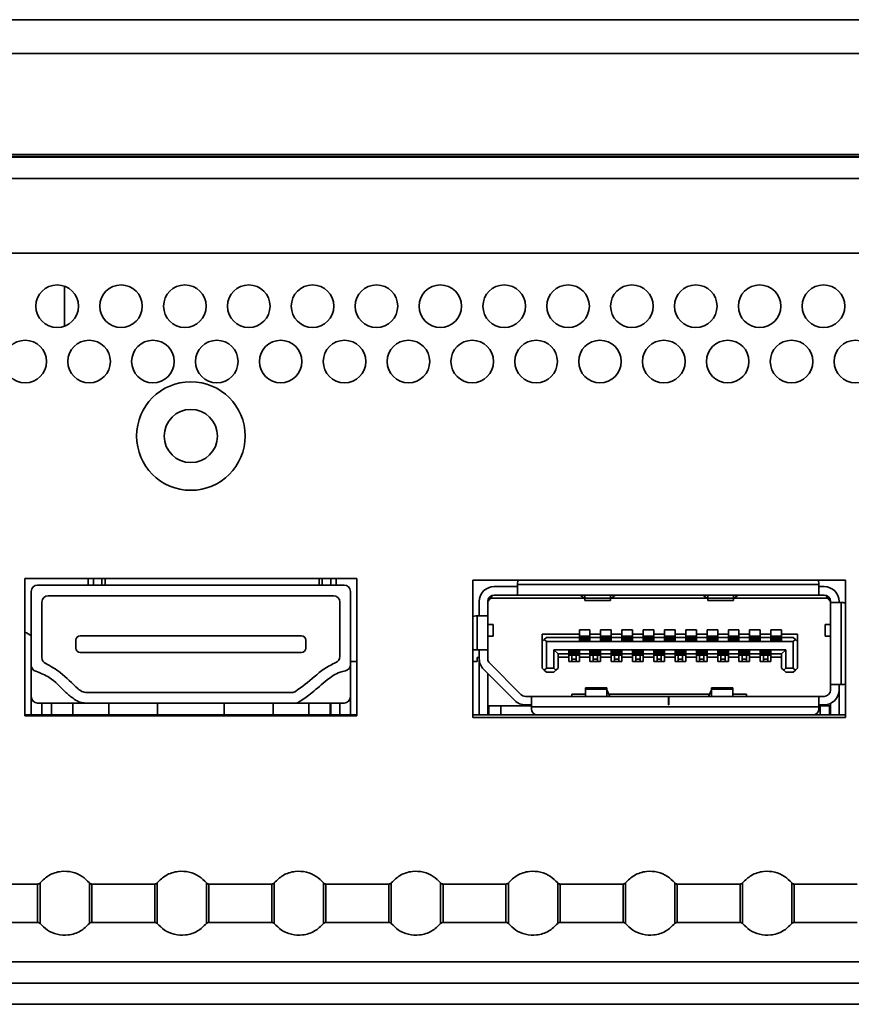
# Model space of a CAD drawing. Header units: millimetres. Extents: x 1 to 1119, y -1 to 863.
# Tile 32 of 211: x 313 to 326, y 154 to 169. Entities that reach past the tile are written whole.
import ezdxf

# ---------------------------------------------------------------- set-up
doc = ezdxf.new("R2010")
doc.units = ezdxf.units.MM

msp = doc.modelspace()

# ---------------------------------------------------------------- linework, layer by layer
at = {"color": 7, "linetype": 'Continuous', "lineweight": 35}
for p, q in [((374.6376, 169.427), (247.8558, 169.427)), ((373.5793, 167.3134), (247.8558, 167.3134)), ((373.5793, 167.3111), (247.8558, 167.3111)), ((247.8558, 167.2793), (507.7694, 167.2793)), ((247.8558, 167.277), (507.7694, 167.277)), ((302.4793, 167.273), (507.7694, 167.273)), ((312.8459, 167.277), (312.8459, 167.273)), ((507.7694, 165.773), (303.1459, 165.773)), ((313.2626, 165.2519), (313.2626, 164.6274)), ((317.8393, 160.673), (312.6393, 160.673)), ((312.6393, 160.673), (312.6393, 158.523)), ((312.8393, 160.573), (317.6393, 160.573)), ((313.7143, 160.673), (313.7143, 160.573)), ((313.8976, 160.573), (313.8976, 160.673)), ((317.2476, 160.573), (317.2476, 160.673)), ((317.4309, 160.673), (317.4309, 160.573)), ((317.8393, 158.523), (317.8393, 160.673)), ((325.4893, 160.6497), (319.6559, 160.6497)), ((319.6559, 160.6497), (319.6559, 158.4963)), ((319.9893, 160.5497), (320.3559, 160.5497)), ((320.3559, 160.6063), (320.3559, 160.583)), ((320.3559, 160.583), (320.3559, 160.4163)), ((325.0726, 160.583), (320.3559, 160.583)), ((325.0726, 160.583), (325.0726, 160.6063)), ((325.0726, 160.4163), (325.0726, 160.583)), ((325.0726, 160.5497), (325.1559, 160.5497)), ((325.4893, 158.4963), (325.4893, 160.6497)), ((312.7393, 160.473), (312.7393, 159.3192)), ((313.0059, 160.4063), (317.4726, 160.4063)), ((317.7393, 159.3294), (317.7393, 160.473)), ((319.9309, 160.3663), (319.9712, 160.4147)), ((319.9893, 160.4163), (320.3559, 160.4163)), ((325.0726, 160.4163), (320.3559, 160.4163)), ((321.3443, 160.4114), (321.3443, 160.4163)), ((321.4093, 160.3555), (321.3443, 160.4114)), ((321.4109, 160.4163), (321.4109, 160.3648)), ((321.8109, 160.3648), (321.8109, 160.4163)), ((321.8776, 160.4114), (321.8126, 160.3555)), ((321.8776, 160.4163), (321.8776, 160.4114)), ((323.2676, 160.4114), (323.2676, 160.4163)), ((323.2676, 160.4114), (323.3326, 160.3555)), ((323.3343, 160.4163), (323.3343, 160.3648)), ((323.7343, 160.3648), (323.7343, 160.4163)), ((323.7359, 160.3555), (323.8009, 160.4114)), ((323.8009, 160.4163), (323.8009, 160.4114)), ((325.0726, 160.4163), (325.1559, 160.4163)), ((325.174, 160.4147), (325.2143, 160.3663)), ((312.9059, 159.4369), (312.9059, 160.3063)), ((317.5726, 160.3063), (317.5726, 159.4523)), ((319.7559, 160.0897), (319.7559, 160.3163)), ((319.8893, 160.3163), (319.9309, 160.3663)), ((319.8893, 160.3197), (319.9059, 160.3363)), ((319.8893, 160.3163), (319.8893, 160.0897)), ((319.9059, 160.3363), (319.9059, 160.3716)), ((321.3967, 160.3663), (319.9309, 160.3663)), ((321.8109, 160.3648), (321.4109, 160.3648)), ((321.4109, 160.3648), (321.4109, 160.333)), ((321.4109, 160.333), (321.8109, 160.333)), ((321.8109, 160.333), (321.8109, 160.3648)), ((323.3201, 160.3663), (321.8252, 160.3663)), ((323.7343, 160.3648), (323.3343, 160.3648)), ((323.3343, 160.3648), (323.3343, 160.333)), ((323.3343, 160.333), (323.7343, 160.333)), ((323.7343, 160.333), (323.7343, 160.3648)), ((325.2143, 160.3663), (323.7485, 160.3663)), ((325.2143, 160.3663), (325.2559, 160.3163)), ((325.2393, 160.3363), (325.2393, 160.3716)), ((325.2559, 160.2997), (325.2559, 160.3163)), ((325.4226, 160.2997), (325.2559, 160.2997)), ((325.2559, 159.013), (325.2559, 160.2997)), ((325.3893, 160.2997), (325.3893, 160.3163)), ((325.4226, 159.013), (325.4226, 160.2997)), ((325.4426, 160.2997), (325.4226, 160.2997)), ((319.7226, 160.0897), (319.7009, 160.0897)), ((319.8893, 160.0897), (319.7226, 160.0897)), ((319.7226, 160.0897), (319.7226, 159.5563)), ((319.8893, 160.0897), (319.8893, 159.5563)), ((319.9726, 159.9547), (319.8893, 159.9547)), ((319.9726, 159.7713), (319.9726, 159.9547)), ((325.1726, 159.9547), (325.1726, 159.7713)), ((325.2559, 159.9547), (325.1726, 159.9547)), ((313.5059, 159.778), (316.9726, 159.778)), ((319.8893, 159.7713), (319.9726, 159.7713)), ((320.7393, 159.803), (321.3226, 159.803)), ((320.7393, 159.803), (320.7393, 159.6863)), ((321.3226, 159.873), (321.4893, 159.873)), ((321.3226, 159.803), (321.3226, 159.873)), ((321.3226, 159.753), (321.3226, 159.803)), ((321.4809, 159.773), (321.3309, 159.773)), ((321.3309, 159.773), (321.3309, 159.7434)), ((321.4809, 159.773), (321.4809, 159.7434)), ((321.4893, 159.873), (321.4893, 159.803)), ((321.4893, 159.803), (321.6559, 159.803)), ((321.4893, 159.803), (321.4893, 159.753)), ((321.6559, 159.873), (321.8226, 159.873)), ((321.6559, 159.803), (321.6559, 159.873)), ((321.6559, 159.753), (321.6559, 159.803)), ((321.8143, 159.773), (321.6643, 159.773)), ((321.6643, 159.773), (321.6643, 159.7434)), ((321.8143, 159.773), (321.8143, 159.7434)), ((321.8226, 159.873), (321.8226, 159.803)), ((321.8226, 159.803), (321.9893, 159.803)), ((321.8226, 159.803), (321.8226, 159.753)), ((321.9893, 159.873), (322.1559, 159.873)), ((321.9893, 159.803), (321.9893, 159.873)), ((321.9893, 159.753), (321.9893, 159.803)), ((322.1476, 159.773), (321.9976, 159.773)), ((321.9976, 159.773), (321.9976, 159.7434)), ((322.1476, 159.773), (322.1476, 159.7434)), ((322.1559, 159.873), (322.1559, 159.803)), ((322.1559, 159.803), (322.3226, 159.803)), ((322.1559, 159.803), (322.1559, 159.753)), ((322.3226, 159.873), (322.4893, 159.873)), ((322.3226, 159.803), (322.3226, 159.873)), ((322.3226, 159.753), (322.3226, 159.803)), ((322.4809, 159.773), (322.3309, 159.773)), ((322.3309, 159.773), (322.3309, 159.7434)), ((322.4809, 159.773), (322.4809, 159.7434)), ((322.4893, 159.873), (322.4893, 159.803)), ((322.4893, 159.803), (322.6559, 159.803)), ((322.4893, 159.803), (322.4893, 159.753)), ((322.6559, 159.873), (322.8226, 159.873)), ((322.6559, 159.803), (322.6559, 159.873)), ((322.6559, 159.753), (322.6559, 159.803)), ((322.8143, 159.773), (322.6643, 159.773)), ((322.6643, 159.773), (322.6643, 159.7434)), ((322.8143, 159.773), (322.8143, 159.7434)), ((322.8226, 159.873), (322.8226, 159.803)), ((322.8226, 159.803), (322.9893, 159.803)), ((322.8226, 159.803), (322.8226, 159.753)), ((322.9893, 159.873), (323.1559, 159.873)), ((322.9893, 159.803), (322.9893, 159.873)), ((322.9893, 159.753), (322.9893, 159.803)), ((323.1476, 159.773), (322.9976, 159.773)), ((322.9976, 159.773), (322.9976, 159.7434)), ((323.1476, 159.773), (323.1476, 159.7434)), ((323.1559, 159.873), (323.1559, 159.803)), ((323.1559, 159.803), (323.3226, 159.803)), ((323.1559, 159.803), (323.1559, 159.753)), ((323.3226, 159.873), (323.4893, 159.873)), ((323.3226, 159.803), (323.3226, 159.873)), ((323.3226, 159.753), (323.3226, 159.803)), ((323.4809, 159.773), (323.3309, 159.773)), ((323.3309, 159.773), (323.3309, 159.7434)), ((323.4809, 159.773), (323.4809, 159.7434)), ((323.4893, 159.873), (323.4893, 159.803)), ((323.4893, 159.803), (323.6559, 159.803)), ((323.4893, 159.803), (323.4893, 159.753)), ((323.6559, 159.873), (323.8226, 159.873)), ((323.6559, 159.803), (323.6559, 159.873)), ((323.6559, 159.753), (323.6559, 159.803)), ((323.8143, 159.773), (323.6643, 159.773)), ((323.6643, 159.773), (323.6643, 159.7434)), ((323.8143, 159.773), (323.8143, 159.7434)), ((323.8226, 159.873), (323.8226, 159.803)), ((323.8226, 159.803), (323.9893, 159.803)), ((323.8226, 159.803), (323.8226, 159.753)), ((323.9893, 159.873), (324.1559, 159.873)), ((323.9893, 159.803), (323.9893, 159.873)), ((323.9893, 159.753), (323.9893, 159.803)), ((324.1476, 159.773), (323.9976, 159.773)), ((323.9976, 159.773), (323.9976, 159.7434)), ((324.1476, 159.773), (324.1476, 159.7434)), ((324.1559, 159.873), (324.1559, 159.803)), ((324.1559, 159.803), (324.3226, 159.803)), ((324.1559, 159.803), (324.1559, 159.753)), ((324.3226, 159.873), (324.4893, 159.873)), ((324.3226, 159.803), (324.3226, 159.873)), ((324.3226, 159.753), (324.3226, 159.803)), ((324.4809, 159.773), (324.3309, 159.773)), ((324.3309, 159.773), (324.3309, 159.7434)), ((324.4809, 159.773), (324.4809, 159.7434)), ((324.4893, 159.873), (324.4893, 159.803)), ((324.4893, 159.803), (324.7393, 159.803)), ((324.4893, 159.803), (324.4893, 159.753)), ((324.7393, 159.803), (324.7393, 159.6863)), ((325.1726, 159.7713), (325.2559, 159.7713)), ((313.4393, 159.7113), (313.4393, 159.5847)), ((317.0393, 159.5847), (317.0393, 159.7113)), ((320.7393, 159.6863), (320.7726, 159.7197)), ((320.7393, 159.273), (320.7393, 159.6863)), ((320.8059, 159.753), (320.7726, 159.7197)), ((320.7726, 159.7197), (320.8059, 159.6863)), ((321.3226, 159.753), (320.8059, 159.753)), ((324.6726, 159.6863), (320.8059, 159.6863)), ((320.8059, 159.6863), (320.8059, 159.273)), ((321.3226, 159.7063), (321.3226, 159.753)), ((321.4893, 159.7063), (321.3226, 159.7063)), ((321.4809, 159.7434), (321.3309, 159.7434)), ((321.3309, 159.7434), (321.3309, 159.7205)), ((321.4809, 159.7205), (321.3309, 159.7205)), ((321.3309, 159.7205), (321.3309, 159.7163)), ((321.4809, 159.7163), (321.3309, 159.7163)), ((321.3309, 159.7163), (321.3309, 159.7063)), ((321.4809, 159.7434), (321.4809, 159.7205)), ((321.4809, 159.7205), (321.4809, 159.7163)), ((321.4809, 159.7163), (321.4809, 159.7063)), ((321.4893, 159.753), (321.4893, 159.7063)), ((321.6559, 159.753), (321.4893, 159.753)), ((321.6559, 159.7063), (321.6559, 159.753)), ((321.8226, 159.7063), (321.6559, 159.7063)), ((321.8143, 159.7434), (321.6643, 159.7434)), ((321.6643, 159.7434), (321.6643, 159.7205)), ((321.8143, 159.7205), (321.6643, 159.7205)), ((321.6643, 159.7205), (321.6643, 159.7163)), ((321.8143, 159.7163), (321.6643, 159.7163)), ((321.6643, 159.7163), (321.6643, 159.7063)), ((321.8143, 159.7434), (321.8143, 159.7205)), ((321.8143, 159.7205), (321.8143, 159.7163)), ((321.8143, 159.7163), (321.8143, 159.7063)), ((321.8226, 159.753), (321.8226, 159.7063)), ((321.9893, 159.753), (321.8226, 159.753)), ((321.9893, 159.7063), (321.9893, 159.753)), ((322.1559, 159.7063), (321.9893, 159.7063)), ((322.1476, 159.7434), (321.9976, 159.7434)), ((321.9976, 159.7434), (321.9976, 159.7205)), ((322.1476, 159.7205), (321.9976, 159.7205)), ((321.9976, 159.7205), (321.9976, 159.7163)), ((322.1476, 159.7163), (321.9976, 159.7163)), ((321.9976, 159.7163), (321.9976, 159.7063)), ((322.1476, 159.7434), (322.1476, 159.7205)), ((322.1476, 159.7205), (322.1476, 159.7163)), ((322.1476, 159.7163), (322.1476, 159.7063)), ((322.1559, 159.753), (322.1559, 159.7063)), ((322.3226, 159.753), (322.1559, 159.753)), ((322.3226, 159.7063), (322.3226, 159.753)), ((322.4893, 159.7063), (322.3226, 159.7063)), ((322.4809, 159.7434), (322.3309, 159.7434)), ((322.3309, 159.7434), (322.3309, 159.7205)), ((322.4809, 159.7205), (322.3309, 159.7205)), ((322.3309, 159.7205), (322.3309, 159.7163)), ((322.4809, 159.7163), (322.3309, 159.7163)), ((322.3309, 159.7163), (322.3309, 159.7063)), ((322.4809, 159.7434), (322.4809, 159.7205)), ((322.4809, 159.7205), (322.4809, 159.7163)), ((322.4809, 159.7163), (322.4809, 159.7063)), ((322.4893, 159.753), (322.4893, 159.7063)), ((322.6559, 159.753), (322.4893, 159.753)), ((322.6559, 159.7063), (322.6559, 159.753)), ((322.8226, 159.7063), (322.6559, 159.7063)), ((322.8143, 159.7434), (322.6643, 159.7434)), ((322.6643, 159.7434), (322.6643, 159.7205)), ((322.8143, 159.7205), (322.6643, 159.7205)), ((322.6643, 159.7205), (322.6643, 159.7163)), ((322.8143, 159.7163), (322.6643, 159.7163)), ((322.6643, 159.7163), (322.6643, 159.7063)), ((322.8143, 159.7434), (322.8143, 159.7205)), ((322.8143, 159.7205), (322.8143, 159.7163)), ((322.8143, 159.7163), (322.8143, 159.7063)), ((322.8226, 159.753), (322.8226, 159.7063)), ((322.9893, 159.753), (322.8226, 159.753)), ((322.9893, 159.7063), (322.9893, 159.753)), ((323.1559, 159.7063), (322.9893, 159.7063)), ((323.1476, 159.7434), (322.9976, 159.7434)), ((322.9976, 159.7434), (322.9976, 159.7205)), ((323.1476, 159.7205), (322.9976, 159.7205)), ((322.9976, 159.7205), (322.9976, 159.7163)), ((323.1476, 159.7163), (322.9976, 159.7163)), ((322.9976, 159.7163), (322.9976, 159.7063)), ((323.1476, 159.7434), (323.1476, 159.7205)), ((323.1476, 159.7205), (323.1476, 159.7163)), ((323.1476, 159.7163), (323.1476, 159.7063)), ((323.1559, 159.753), (323.1559, 159.7063)), ((323.3226, 159.753), (323.1559, 159.753)), ((323.3226, 159.7063), (323.3226, 159.753)), ((323.4893, 159.7063), (323.3226, 159.7063)), ((323.4809, 159.7434), (323.3309, 159.7434)), ((323.3309, 159.7434), (323.3309, 159.7205)), ((323.4809, 159.7205), (323.3309, 159.7205)), ((323.3309, 159.7205), (323.3309, 159.7163)), ((323.4809, 159.7163), (323.3309, 159.7163)), ((323.3309, 159.7163), (323.3309, 159.7063)), ((323.4809, 159.7434), (323.4809, 159.7205)), ((323.4809, 159.7205), (323.4809, 159.7163)), ((323.4809, 159.7163), (323.4809, 159.7063)), ((323.4893, 159.753), (323.4893, 159.7063)), ((323.6559, 159.753), (323.4893, 159.753)), ((323.6559, 159.7063), (323.6559, 159.753)), ((323.8226, 159.7063), (323.6559, 159.7063)), ((323.8143, 159.7434), (323.6643, 159.7434)), ((323.6643, 159.7434), (323.6643, 159.7205)), ((323.8143, 159.7205), (323.6643, 159.7205)), ((323.6643, 159.7205), (323.6643, 159.7163)), ((323.8143, 159.7163), (323.6643, 159.7163)), ((323.6643, 159.7163), (323.6643, 159.7063)), ((323.8143, 159.7434), (323.8143, 159.7205)), ((323.8143, 159.7205), (323.8143, 159.7163)), ((323.8143, 159.7163), (323.8143, 159.7063)), ((323.8226, 159.753), (323.8226, 159.7063)), ((323.9893, 159.753), (323.8226, 159.753)), ((323.9893, 159.7063), (323.9893, 159.753)), ((324.1559, 159.7063), (323.9893, 159.7063)), ((324.1476, 159.7434), (323.9976, 159.7434)), ((323.9976, 159.7434), (323.9976, 159.7205)), ((324.1476, 159.7205), (323.9976, 159.7205)), ((323.9976, 159.7205), (323.9976, 159.7163)), ((324.1476, 159.7163), (323.9976, 159.7163)), ((323.9976, 159.7163), (323.9976, 159.7063)), ((324.1476, 159.7434), (324.1476, 159.7205)), ((324.1476, 159.7205), (324.1476, 159.7163)), ((324.1476, 159.7163), (324.1476, 159.7063)), ((324.1559, 159.753), (324.1559, 159.7063)), ((324.3226, 159.753), (324.1559, 159.753)), ((324.3226, 159.7063), (324.3226, 159.753)), ((324.4893, 159.7063), (324.3226, 159.7063)), ((324.4809, 159.7434), (324.3309, 159.7434)), ((324.3309, 159.7434), (324.3309, 159.7205)), ((324.4809, 159.7205), (324.3309, 159.7205)), ((324.3309, 159.7205), (324.3309, 159.7163)), ((324.4809, 159.7163), (324.3309, 159.7163)), ((324.3309, 159.7163), (324.3309, 159.7063)), ((324.4809, 159.7434), (324.4809, 159.7205)), ((324.4809, 159.7205), (324.4809, 159.7163)), ((324.4809, 159.7163), (324.4809, 159.7063)), ((324.4893, 159.753), (324.4893, 159.7063)), ((324.6726, 159.753), (324.4893, 159.753)), ((324.7059, 159.7197), (324.6726, 159.753)), ((324.6726, 159.6863), (324.7059, 159.7197)), ((324.6726, 159.6863), (324.6726, 159.273)), ((324.7059, 159.7197), (324.7393, 159.6863)), ((324.7393, 159.6863), (324.7393, 159.273)), ((316.9726, 159.518), (313.5059, 159.518)), ((319.7009, 159.5563), (319.7226, 159.5563)), ((319.7226, 159.5563), (319.8893, 159.5563)), ((319.7559, 159.5563), (319.7559, 159.4178)), ((319.8893, 159.4178), (319.8893, 159.5563)), ((320.9226, 159.5597), (320.9893, 159.493)), ((320.9226, 159.5597), (324.5559, 159.5597)), ((320.9226, 159.273), (320.9226, 159.5597)), ((320.9893, 159.493), (321.1559, 159.493)), ((320.9893, 159.493), (320.9893, 159.273)), ((321.1559, 159.5397), (321.3226, 159.5397)), ((321.1559, 159.493), (321.1559, 159.5397)), ((321.1559, 159.443), (321.1559, 159.493)), ((321.1643, 159.5397), (321.1643, 159.5297)), ((321.1643, 159.5297), (321.3143, 159.5297)), ((321.1643, 159.5297), (321.1643, 159.5255)), ((321.3143, 159.5255), (321.1643, 159.5255)), ((321.1643, 159.5255), (321.1643, 159.5026)), ((321.3143, 159.5026), (321.1643, 159.5026)), ((321.1643, 159.5026), (321.1643, 159.473)), ((321.3143, 159.473), (321.1643, 159.473)), ((321.2059, 159.473), (321.2059, 159.4136)), ((321.2726, 159.473), (321.2726, 159.4136)), ((321.3143, 159.5397), (321.3143, 159.5297)), ((321.3143, 159.5297), (321.3143, 159.5255)), ((321.3143, 159.5255), (321.3143, 159.5026)), ((321.3143, 159.5026), (321.3143, 159.473)), ((321.3226, 159.5397), (321.3226, 159.493)), ((321.3226, 159.493), (321.4893, 159.493)), ((321.3226, 159.493), (321.3226, 159.443)), ((321.4893, 159.5397), (321.6559, 159.5397)), ((321.4893, 159.493), (321.4893, 159.5397)), ((321.4893, 159.443), (321.4893, 159.493)), ((321.4976, 159.5397), (321.4976, 159.5297)), ((321.4976, 159.5297), (321.6476, 159.5297)), ((321.4976, 159.5297), (321.4976, 159.5255)), ((321.6476, 159.5255), (321.4976, 159.5255)), ((321.4976, 159.5255), (321.4976, 159.5026)), ((321.6476, 159.5026), (321.4976, 159.5026)), ((321.4976, 159.5026), (321.4976, 159.473)), ((321.6476, 159.473), (321.4976, 159.473)), ((321.5393, 159.473), (321.5393, 159.4136)), ((321.6059, 159.473), (321.6059, 159.4136)), ((321.6476, 159.5397), (321.6476, 159.5297)), ((321.6476, 159.5297), (321.6476, 159.5255)), ((321.6476, 159.5255), (321.6476, 159.5026)), ((321.6476, 159.5026), (321.6476, 159.473)), ((321.6559, 159.5397), (321.6559, 159.493)), ((321.6559, 159.493), (321.8226, 159.493)), ((321.6559, 159.493), (321.6559, 159.443)), ((321.8226, 159.5397), (321.9893, 159.5397)), ((321.8226, 159.493), (321.8226, 159.5397)), ((321.8226, 159.443), (321.8226, 159.493)), ((321.8309, 159.5397), (321.8309, 159.5297)), ((321.8309, 159.5297), (321.8309, 159.5255)), ((321.8309, 159.5297), (321.9809, 159.5297)), ((321.9809, 159.5255), (321.8309, 159.5255)), ((321.8309, 159.5255), (321.8309, 159.5026)), ((321.9809, 159.5026), (321.8309, 159.5026)), ((321.8309, 159.5026), (321.8309, 159.473)), ((321.9809, 159.473), (321.8309, 159.473)), ((321.8726, 159.473), (321.8726, 159.4136)), ((321.9393, 159.473), (321.9393, 159.4136)), ((321.9809, 159.5397), (321.9809, 159.5297)), ((321.9809, 159.5297), (321.9809, 159.5255)), ((321.9809, 159.5255), (321.9809, 159.5026)), ((321.9809, 159.5026), (321.9809, 159.473)), ((321.9893, 159.5397), (321.9893, 159.493)), ((321.9893, 159.493), (322.1559, 159.493)), ((321.9893, 159.493), (321.9893, 159.443)), ((322.1559, 159.5397), (322.3226, 159.5397)), ((322.1559, 159.493), (322.1559, 159.5397)), ((322.1559, 159.443), (322.1559, 159.493)), ((322.1643, 159.5397), (322.1643, 159.5297)), ((322.1643, 159.5297), (322.3143, 159.5297)), ((322.1643, 159.5297), (322.1643, 159.5255)), ((322.3143, 159.5255), (322.1643, 159.5255)), ((322.1643, 159.5255), (322.1643, 159.5026)), ((322.3143, 159.5026), (322.1643, 159.5026)), ((322.1643, 159.5026), (322.1643, 159.473)), ((322.3143, 159.473), (322.1643, 159.473)), ((322.2059, 159.473), (322.2059, 159.4136)), ((322.2726, 159.473), (322.2726, 159.4136)), ((322.3143, 159.5397), (322.3143, 159.5297)), ((322.3143, 159.5297), (322.3143, 159.5255)), ((322.3143, 159.5255), (322.3143, 159.5026)), ((322.3143, 159.5026), (322.3143, 159.473)), ((322.3226, 159.5397), (322.3226, 159.493)), ((322.3226, 159.493), (322.4893, 159.493)), ((322.3226, 159.493), (322.3226, 159.443)), ((322.4893, 159.5397), (322.6559, 159.5397)), ((322.4893, 159.493), (322.4893, 159.5397)), ((322.4893, 159.443), (322.4893, 159.493)), ((322.4976, 159.5397), (322.4976, 159.5297)), ((322.4976, 159.5297), (322.6476, 159.5297)), ((322.4976, 159.5297), (322.4976, 159.5255)), ((322.4976, 159.5255), (322.4976, 159.5026)), ((322.6476, 159.5255), (322.4976, 159.5255)), ((322.6476, 159.5026), (322.4976, 159.5026)), ((322.4976, 159.5026), (322.4976, 159.473)), ((322.6476, 159.473), (322.4976, 159.473)), ((322.5393, 159.473), (322.5393, 159.4136)), ((322.6059, 159.473), (322.6059, 159.4136)), ((322.6476, 159.5397), (322.6476, 159.5297)), ((322.6476, 159.5297), (322.6476, 159.5255)), ((322.6476, 159.5255), (322.6476, 159.5026)), ((322.6476, 159.5026), (322.6476, 159.473)), ((322.6559, 159.5397), (322.6559, 159.493)), ((322.6559, 159.493), (322.8226, 159.493)), ((322.6559, 159.493), (322.6559, 159.443)), ((322.8226, 159.5397), (322.9893, 159.5397)), ((322.8226, 159.493), (322.8226, 159.5397)), ((322.8226, 159.443), (322.8226, 159.493)), ((322.8309, 159.5397), (322.8309, 159.5297)), ((322.8309, 159.5297), (322.9809, 159.5297)), ((322.8309, 159.5297), (322.8309, 159.5255)), ((322.8309, 159.5255), (322.8309, 159.5026)), ((322.9809, 159.5255), (322.8309, 159.5255)), ((322.9809, 159.5026), (322.8309, 159.5026)), ((322.8309, 159.5026), (322.8309, 159.473)), ((322.9809, 159.473), (322.8309, 159.473)), ((322.8726, 159.473), (322.8726, 159.4136)), ((322.9393, 159.473), (322.9393, 159.4136)), ((322.9809, 159.5397), (322.9809, 159.5297)), ((322.9809, 159.5297), (322.9809, 159.5255)), ((322.9809, 159.5255), (322.9809, 159.5026)), ((322.9809, 159.5026), (322.9809, 159.473)), ((322.9893, 159.5397), (322.9893, 159.493)), ((322.9893, 159.493), (323.1559, 159.493)), ((322.9893, 159.493), (322.9893, 159.443)), ((323.1559, 159.5397), (323.3226, 159.5397)), ((323.1559, 159.493), (323.1559, 159.5397)), ((323.1559, 159.443), (323.1559, 159.493)), ((323.1643, 159.5397), (323.1643, 159.5297)), ((323.1643, 159.5297), (323.1643, 159.5255)), ((323.1643, 159.5297), (323.3143, 159.5297)), ((323.1643, 159.5255), (323.1643, 159.5026)), ((323.3143, 159.5255), (323.1643, 159.5255)), ((323.3143, 159.5026), (323.1643, 159.5026)), ((323.1643, 159.5026), (323.1643, 159.473)), ((323.3143, 159.473), (323.1643, 159.473)), ((323.2059, 159.473), (323.2059, 159.4136)), ((323.2726, 159.473), (323.2726, 159.4136)), ((323.3143, 159.5397), (323.3143, 159.5297)), ((323.3143, 159.5297), (323.3143, 159.5255)), ((323.3143, 159.5255), (323.3143, 159.5026)), ((323.3143, 159.5026), (323.3143, 159.473)), ((323.3226, 159.5397), (323.3226, 159.493)), ((323.3226, 159.493), (323.4893, 159.493)), ((323.3226, 159.493), (323.3226, 159.443)), ((323.4893, 159.5397), (323.6559, 159.5397)), ((323.4893, 159.493), (323.4893, 159.5397)), ((323.4893, 159.443), (323.4893, 159.493)), ((323.4976, 159.5397), (323.4976, 159.5297)), ((323.4976, 159.5297), (323.4976, 159.5255)), ((323.4976, 159.5297), (323.6476, 159.5297)), ((323.4976, 159.5255), (323.4976, 159.5026)), ((323.6476, 159.5255), (323.4976, 159.5255)), ((323.6476, 159.5026), (323.4976, 159.5026)), ((323.4976, 159.5026), (323.4976, 159.473)), ((323.6476, 159.473), (323.4976, 159.473)), ((323.5393, 159.473), (323.5393, 159.4136)), ((323.6059, 159.473), (323.6059, 159.4136)), ((323.6476, 159.5397), (323.6476, 159.5297)), ((323.6476, 159.5297), (323.6476, 159.5255)), ((323.6476, 159.5255), (323.6476, 159.5026)), ((323.6476, 159.5026), (323.6476, 159.473)), ((323.6559, 159.5397), (323.6559, 159.493)), ((323.6559, 159.493), (323.8226, 159.493)), ((323.6559, 159.493), (323.6559, 159.443)), ((323.8226, 159.5397), (323.9893, 159.5397)), ((323.8226, 159.493), (323.8226, 159.5397)), ((323.8226, 159.443), (323.8226, 159.493)), ((323.8309, 159.5397), (323.8309, 159.5297)), ((323.8309, 159.5297), (323.8309, 159.5255)), ((323.8309, 159.5297), (323.9809, 159.5297)), ((323.8309, 159.5255), (323.8309, 159.5026)), ((323.9809, 159.5255), (323.8309, 159.5255)), ((323.9809, 159.5026), (323.8309, 159.5026)), ((323.8309, 159.5026), (323.8309, 159.473)), ((323.9809, 159.473), (323.8309, 159.473)), ((323.8726, 159.473), (323.8726, 159.4136)), ((323.9393, 159.473), (323.9393, 159.4136)), ((323.9809, 159.5397), (323.9809, 159.5297)), ((323.9809, 159.5297), (323.9809, 159.5255)), ((323.9809, 159.5255), (323.9809, 159.5026)), ((323.9809, 159.5026), (323.9809, 159.473)), ((323.9893, 159.5397), (323.9893, 159.493)), ((323.9893, 159.493), (324.1559, 159.493)), ((323.9893, 159.493), (323.9893, 159.443)), ((324.1559, 159.5397), (324.3226, 159.5397)), ((324.1559, 159.493), (324.1559, 159.5397)), ((324.1559, 159.443), (324.1559, 159.493)), ((324.1643, 159.5397), (324.1643, 159.5297)), ((324.1643, 159.5297), (324.1643, 159.5255)), ((324.1643, 159.5297), (324.3143, 159.5297)), ((324.3143, 159.5255), (324.1643, 159.5255)), ((324.1643, 159.5255), (324.1643, 159.5026)), ((324.3143, 159.5026), (324.1643, 159.5026)), ((324.1643, 159.5026), (324.1643, 159.473)), ((324.3143, 159.473), (324.1643, 159.473)), ((324.2059, 159.473), (324.2059, 159.4136)), ((324.2726, 159.473), (324.2726, 159.4136)), ((324.3143, 159.5397), (324.3143, 159.5297)), ((324.3143, 159.5297), (324.3143, 159.5255)), ((324.3143, 159.5255), (324.3143, 159.5026)), ((324.3143, 159.5026), (324.3143, 159.473)), ((324.3226, 159.5397), (324.3226, 159.493)), ((324.3226, 159.493), (324.4893, 159.493)), ((324.3226, 159.493), (324.3226, 159.443)), ((324.4893, 159.493), (324.5559, 159.5597)), ((324.4893, 159.273), (324.4893, 159.493)), ((324.5559, 159.5597), (324.5559, 159.273)), ((312.7393, 158.823), (312.7393, 159.3192)), ((317.8393, 159.373), (317.7393, 159.373)), ((317.7393, 158.823), (317.7393, 159.3294)), ((319.7226, 159.373), (319.6559, 159.373)), ((319.7559, 159.4397), (319.7226, 159.4397)), ((319.7226, 159.4397), (319.7226, 159.373)), ((319.7559, 158.5397), (319.7559, 159.3963)), ((320.4067, 158.859), (319.9186, 159.347)), ((321.1559, 159.443), (320.9893, 159.443)), ((321.1559, 159.373), (321.1559, 159.443)), ((321.3226, 159.373), (321.1559, 159.373)), ((321.2726, 159.4136), (321.2059, 159.4136)), ((321.2059, 159.4136), (321.2059, 159.373)), ((321.2726, 159.4136), (321.2726, 159.373)), ((321.4893, 159.443), (321.3226, 159.443)), ((321.3226, 159.443), (321.3226, 159.373)), ((321.4893, 159.373), (321.4893, 159.443)), ((321.6559, 159.373), (321.4893, 159.373)), ((321.6059, 159.4136), (321.5393, 159.4136)), ((321.5393, 159.4136), (321.5393, 159.373)), ((321.6059, 159.4136), (321.6059, 159.373)), ((321.8226, 159.443), (321.6559, 159.443)), ((321.6559, 159.443), (321.6559, 159.373)), ((321.8226, 159.373), (321.8226, 159.443)), ((321.9893, 159.373), (321.8226, 159.373)), ((321.9393, 159.4136), (321.8726, 159.4136)), ((321.8726, 159.4136), (321.8726, 159.373)), ((321.9393, 159.4136), (321.9393, 159.373)), ((322.1559, 159.443), (321.9893, 159.443)), ((321.9893, 159.443), (321.9893, 159.373)), ((322.1559, 159.373), (322.1559, 159.443)), ((322.3226, 159.373), (322.1559, 159.373)), ((322.2726, 159.4136), (322.2059, 159.4136)), ((322.2059, 159.4136), (322.2059, 159.373)), ((322.2726, 159.4136), (322.2726, 159.373)), ((322.4893, 159.443), (322.3226, 159.443)), ((322.3226, 159.443), (322.3226, 159.373)), ((322.4893, 159.373), (322.4893, 159.443)), ((322.6559, 159.373), (322.4893, 159.373)), ((322.6059, 159.4136), (322.5393, 159.4136)), ((322.5393, 159.4136), (322.5393, 159.373)), ((322.6059, 159.4136), (322.6059, 159.373)), ((322.8226, 159.443), (322.6559, 159.443)), ((322.6559, 159.443), (322.6559, 159.373)), ((322.8226, 159.373), (322.8226, 159.443)), ((322.9893, 159.373), (322.8226, 159.373)), ((322.9393, 159.4136), (322.8726, 159.4136)), ((322.8726, 159.4136), (322.8726, 159.373)), ((322.9393, 159.4136), (322.9393, 159.373)), ((323.1559, 159.443), (322.9893, 159.443)), ((322.9893, 159.443), (322.9893, 159.373)), ((323.1559, 159.373), (323.1559, 159.443)), ((323.3226, 159.373), (323.1559, 159.373)), ((323.2726, 159.4136), (323.2059, 159.4136)), ((323.2059, 159.4136), (323.2059, 159.373)), ((323.2726, 159.4136), (323.2726, 159.373)), ((323.4893, 159.443), (323.3226, 159.443)), ((323.3226, 159.443), (323.3226, 159.373)), ((323.4893, 159.373), (323.4893, 159.443)), ((323.6559, 159.373), (323.4893, 159.373)), ((323.6059, 159.4136), (323.5393, 159.4136)), ((323.5393, 159.4136), (323.5393, 159.373)), ((323.6059, 159.4136), (323.6059, 159.373)), ((323.8226, 159.443), (323.6559, 159.443)), ((323.6559, 159.443), (323.6559, 159.373)), ((323.8226, 159.373), (323.8226, 159.443)), ((323.9893, 159.373), (323.8226, 159.373)), ((323.9393, 159.4136), (323.8726, 159.4136)), ((323.8726, 159.4136), (323.8726, 159.373)), ((323.9393, 159.4136), (323.9393, 159.373)), ((324.1559, 159.443), (323.9893, 159.443)), ((323.9893, 159.443), (323.9893, 159.373)), ((324.1559, 159.373), (324.1559, 159.443)), ((324.3226, 159.373), (324.1559, 159.373)), ((324.2726, 159.4136), (324.2059, 159.4136)), ((324.2059, 159.4136), (324.2059, 159.373)), ((324.2726, 159.4136), (324.2726, 159.373)), ((324.4893, 159.443), (324.3226, 159.443)), ((324.3226, 159.443), (324.3226, 159.373)), ((320.3124, 158.7647), (319.8243, 159.2528)), ((319.8893, 159.1878), (319.8893, 158.5397)), ((320.7726, 159.2397), (320.7393, 159.273)), ((320.7726, 159.2397), (320.8059, 159.273)), ((320.8059, 159.2063), (320.7726, 159.2397)), ((320.8059, 159.273), (320.9226, 159.273)), ((320.8059, 159.2063), (320.9226, 159.2063)), ((320.9559, 159.2397), (320.9226, 159.273)), ((320.9559, 159.2397), (320.9226, 159.2063)), ((320.9559, 159.2397), (320.9893, 159.273)), ((324.5226, 159.2397), (324.4893, 159.273)), ((324.5226, 159.2397), (324.5559, 159.273)), ((324.5559, 159.2063), (324.5226, 159.2397)), ((324.6726, 159.273), (324.5559, 159.273)), ((324.5559, 159.2063), (324.6726, 159.2063)), ((324.6726, 159.273), (324.7059, 159.2397)), ((324.6726, 159.2063), (324.7059, 159.2397)), ((324.7059, 159.2397), (324.7393, 159.273)), ((325.2559, 159.013), (325.4226, 159.013)), ((325.2559, 159.013), (325.2559, 158.9297)), ((325.3893, 159.013), (325.3893, 158.9297)), ((325.4226, 159.013), (325.4426, 159.013)), ((316.824, 158.8897), (313.5893, 158.8897)), ((321.2059, 158.8297), (321.2059, 158.863)), ((321.2059, 158.863), (321.4209, 158.863)), ((321.7543, 158.963), (321.4209, 158.963)), ((321.4209, 158.963), (321.4209, 158.9398)), ((321.4209, 158.9398), (321.4209, 158.8297)), ((321.4209, 158.9398), (321.7543, 158.9398)), ((321.7543, 158.9398), (321.7543, 158.963)), ((321.7543, 158.8297), (321.7543, 158.9398)), ((321.7543, 158.9326), (321.7981, 158.8297)), ((321.7839, 158.863), (323.3613, 158.863)), ((323.3471, 158.8297), (323.3909, 158.9326)), ((323.7243, 158.963), (323.3909, 158.963)), ((323.3909, 158.963), (323.3909, 158.9398)), ((323.3909, 158.9398), (323.3909, 158.8297)), ((323.3909, 158.9398), (323.7243, 158.9398)), ((323.7243, 158.9398), (323.7243, 158.963)), ((323.7243, 158.8297), (323.7243, 158.9398)), ((323.7243, 158.863), (323.9393, 158.863)), ((323.9393, 158.863), (323.9393, 158.8297)), ((325.3893, 158.9297), (325.3893, 158.5397)), ((312.7393, 158.5397), (312.7393, 158.823)), ((312.8393, 158.723), (313.0593, 158.723)), ((312.9059, 158.5397), (312.9059, 158.723)), ((313.0593, 158.723), (313.0593, 158.5397)), ((313.3926, 158.723), (313.0593, 158.723)), ((313.5893, 158.723), (313.3926, 158.723)), ((313.5893, 158.723), (316.8893, 158.723)), ((313.9526, 158.5397), (313.9526, 158.723)), ((314.7151, 158.5397), (314.7151, 158.723)), ((315.7635, 158.5397), (315.7635, 158.723)), ((316.5259, 158.5397), (316.5259, 158.723)), ((317.0859, 158.723), (316.8893, 158.723)), ((317.4193, 158.723), (317.0859, 158.723)), ((317.4193, 158.5397), (317.4193, 158.723)), ((317.4193, 158.723), (317.6393, 158.723)), ((317.4309, 158.723), (317.4309, 158.5397)), ((317.5726, 158.723), (317.5726, 158.5397)), ((317.7393, 158.823), (317.7393, 158.5397)), ((319.8893, 158.6797), (319.9059, 158.6797)), ((319.9059, 158.5397), (319.9059, 158.6797)), ((319.9059, 158.6797), (320.0959, 158.6797)), ((320.0959, 158.6797), (320.5726, 158.6797)), ((320.0959, 158.6797), (320.0959, 158.5397)), ((320.5726, 158.8297), (320.4774, 158.8297)), ((320.4774, 158.6963), (320.5726, 158.6963)), ((320.5726, 158.8297), (322.7193, 158.8297)), ((320.5726, 158.8297), (320.5726, 158.663)), ((322.7193, 158.6963), (322.7193, 158.8297)), ((322.7193, 158.8297), (322.7226, 158.8297)), ((322.7226, 158.6963), (322.7193, 158.6963)), ((322.7226, 158.8297), (325.0726, 158.8297)), ((322.7226, 158.8297), (322.7226, 158.6963)), ((325.0726, 158.663), (325.0726, 158.8297)), ((325.0726, 158.8297), (325.1559, 158.8297)), ((325.1559, 158.6963), (325.0726, 158.6963)), ((325.0726, 158.6797), (325.0959, 158.6797)), ((325.0959, 158.5397), (325.0959, 158.6797)), ((325.2393, 158.6797), (325.0959, 158.6797)), ((325.2393, 158.6797), (325.2393, 158.5397)), ((325.2393, 158.6797), (325.2559, 158.6797)), ((325.2559, 158.5397), (325.2559, 158.7188)), ((312.6393, 158.5397), (317.8393, 158.5397)), ((319.6559, 158.5397), (320.6659, 158.5397)), ((320.5726, 158.663), (325.0726, 158.663)), ((320.5726, 158.663), (320.5726, 158.633)), ((324.9793, 158.5397), (320.6659, 158.5397)), ((324.9793, 158.5397), (325.4893, 158.5397)), ((325.0726, 158.633), (325.0726, 158.663)), ((312.6393, 158.523), (317.8393, 158.523)), ((319.6559, 158.4963), (325.4893, 158.4963)), ((312.8786, 155.2715), (312.8786, 155.9078)), ((313.65, 155.9078), (313.65, 155.2715)), ((314.7119, 155.2715), (314.7119, 155.9078)), ((315.4833, 155.9078), (315.4833, 155.2715)), ((316.5453, 155.2715), (316.5453, 155.9078)), ((317.3167, 155.9078), (317.3167, 155.2715)), ((318.3786, 155.2715), (318.3786, 155.9078)), ((319.15, 155.9078), (319.15, 155.2715)), ((320.2119, 155.2715), (320.2119, 155.9078)), ((320.9833, 155.9078), (320.9833, 155.2715)), ((322.0453, 155.2715), (322.0453, 155.9078)), ((322.8167, 155.9078), (322.8167, 155.2715)), ((323.8786, 155.2715), (323.8786, 155.9078)), ((324.65, 155.9078), (324.65, 155.2715)), ((312.84, 155.8897), (311.8552, 155.8897)), ((312.84, 155.8897), (312.84, 155.2897)), ((314.6734, 155.8897), (313.6886, 155.8897)), ((313.6886, 155.2897), (313.6886, 155.8897)), ((314.6734, 155.8897), (314.6734, 155.2897)), ((316.5067, 155.8897), (315.5219, 155.8897)), ((315.5219, 155.2897), (315.5219, 155.8897)), ((316.5067, 155.8897), (316.5067, 155.2897)), ((318.34, 155.8897), (317.3552, 155.8897)), ((317.3552, 155.2897), (317.3552, 155.8897)), ((318.34, 155.8897), (318.34, 155.2897)), ((320.1734, 155.8897), (319.1886, 155.8897)), ((319.1886, 155.2897), (319.1886, 155.8897)), ((320.1734, 155.8897), (320.1734, 155.2897)), ((322.0067, 155.8897), (321.0219, 155.8897)), ((321.0219, 155.2897), (321.0219, 155.8897)), ((322.0067, 155.8897), (322.0067, 155.2897)), ((323.84, 155.8897), (322.8552, 155.8897)), ((322.8552, 155.2897), (322.8552, 155.8897)), ((323.84, 155.8897), (323.84, 155.2897)), ((325.6734, 155.8897), (324.6886, 155.8897)), ((324.6886, 155.2897), (324.6886, 155.8897)), ((311.8552, 155.2897), (312.84, 155.2897)), ((313.6886, 155.2897), (314.6734, 155.2897)), ((315.5219, 155.2897), (316.5067, 155.2897)), ((317.3552, 155.2897), (318.34, 155.2897)), ((319.1886, 155.2897), (320.1734, 155.2897)), ((321.0219, 155.2897), (322.0067, 155.2897)), ((322.8552, 155.2897), (323.84, 155.2897)), ((324.6886, 155.2897), (325.6734, 155.2897)), ((579.0159, 154.3397), (176.6093, 154.3397)), ((176.845, 154.0063), (578.7802, 154.0063))]:
    msp.add_line(p, q, dxfattribs=at)
at = {"color": 8, "linetype": 'Continuous', "lineweight": 35}
for p, q in [((374.6376, 168.8983), (247.8558, 168.8983)), ((302.4793, 166.9397), (507.7694, 166.9397)), ((313.6309, 160.673), (313.6309, 160.573)), ((313.8476, 160.673), (313.8476, 160.573)), ((317.2976, 160.573), (317.2976, 160.673)), ((317.5143, 160.573), (317.5143, 160.673)), ((319.7569, 159.3963), (319.7559, 159.3963)), ((313.3926, 158.5397), (313.3926, 158.723)), ((317.0859, 158.5397), (317.0859, 158.723)), ((539.5693, 154.673), (299.4592, 154.673))]:
    msp.add_line(p, q, dxfattribs=at)
at = {"color": 7, "linetype": 'Continuous', "lineweight": 35}
for centre, radius in [((313.1459, 164.9397), 0.3333), ((314.1459, 164.9397), 0.3333), ((315.1459, 164.9397), 0.3333), ((316.1459, 164.9397), 0.3333), ((317.1459, 164.9397), 0.3333), ((318.1459, 164.9397), 0.3333), ((319.1459, 164.9397), 0.3333), ((320.1459, 164.9397), 0.3333), ((321.1459, 164.9397), 0.3333), ((322.1459, 164.9397), 0.3333), ((323.1459, 164.9397), 0.3333), ((324.1459, 164.9397), 0.3333), ((325.1459, 164.9397), 0.3333), ((312.6459, 164.073), 0.3333), ((313.6459, 164.073), 0.3333), ((314.6459, 164.073), 0.3333), ((315.6459, 164.073), 0.3333), ((316.6459, 164.073), 0.3333), ((317.6459, 164.073), 0.3333), ((318.6459, 164.073), 0.3333), ((319.6459, 164.073), 0.3333), ((320.6459, 164.073), 0.3333), ((321.6459, 164.073), 0.3333), ((322.6459, 164.073), 0.3333), ((323.6459, 164.073), 0.3333), ((324.6459, 164.073), 0.3333), ((325.6459, 164.073), 0.3333), ((315.2393, 162.9063), 0.85), ((315.2393, 162.9063), 0.4167)]:
    msp.add_circle(centre, radius, dxfattribs=at)
for centre, radius, start, end in [((312.8393, 160.473), 0.1, 90, 180), ((317.6393, 160.473), 0.1, 0, 90), ((319.9893, 160.3163), 0.2333, 90, 180), ((320.4559, 160.6063), 0.1, 154.32071, 180), ((324.9726, 160.6063), 0.1, 0, 25.67929), ((325.1559, 160.3163), 0.2333, 0, 90), ((313.0059, 160.3063), 0.1, 90, 180), ((317.4726, 160.3063), 0.1, 0, 90), ((319.9893, 160.3163), 0.1, 90, 180), ((325.1559, 160.3163), 0.1, 0, 90), ((325.4426, 160.2063), 0.0933, 60, 90), ((319.7009, 159.9963), 0.0933, 90, 118.82545), ((312.5222, 159.523), 0.3333, 49.35518, 69.42899), ((313.5059, 159.7113), 0.0667, 90, 180), ((316.9726, 159.7113), 0.0667, 0, 90), ((313.5059, 159.5847), 0.0667, 180, 270), ((316.9726, 159.5847), 0.0667, 270, 0), ((317.4726, 159.4523), 0.1, 291.64924, 0), ((319.7009, 159.6497), 0.0933, 241.17455, 270), ((312.8393, 159.3192), 0.1, 180, 254.33978), ((313.0059, 159.4369), 0.1, 180, 246.84642), ((317.6393, 159.3294), 0.1, 281.45575, 0), ((319.9893, 159.4178), 0.2333, 180, 225), ((319.9893, 159.4178), 0.1, 180, 225), ((325.4426, 159.1063), 0.0933, 270, 300), ((316.824, 158.9897), 0.1, 270, 304.12354), ((320.4774, 158.9297), 0.1, 225, 270), ((325.1559, 158.9297), 0.1, 270, 0), ((325.1559, 158.9297), 0.2333, 270, 0), ((312.8393, 158.823), 0.1, 180, 270), ((317.6393, 158.823), 0.1, 270, 0), ((320.4774, 158.9297), 0.2333, 225, 270), ((320.6659, 158.633), 0.0933, 180, 270), ((324.9793, 158.633), 0.0933, 270, 0)]:
    msp.add_arc(centre, radius, start, end, dxfattribs=at)
for centre, start_param, end_param in [((321.4175, 160.5663), 2.6986816, 2.7916359), ((321.8044, 160.5663), 3.4915494, 3.5845037), ((323.3408, 160.5663), 2.6986816, 2.7916359), ((323.7277, 160.5663), 3.4915494, 3.5845037)]:
    msp.add_ellipse(centre, major_axis=(0, 0.2333), ratio=0.0816327, start_param=start_param, end_param=end_param, dxfattribs=at)
for points, knots in [([(313.5893, 158.8897), (313.5771, 158.8918), (313.5335, 158.8996), (313.3965, 159.008), (313.2344, 159.1934), (313.0456, 159.3003), (312.9666, 159.345)], [0, 0, 0, 0, 0.0472624, 0.1695422, 0.6527193, 1, 1, 1, 1]), ([(317.5095, 159.3594), (317.4483, 159.3294), (317.3264, 159.2697), (317.131, 159.0972), (316.9787, 158.9817), (316.8801, 158.9069)], [0, 0, 0, 0, 0.2615832, 0.5217428, 1, 1, 1, 1]), ([(312.8123, 159.2229), (312.8851, 159.1941), (313.0674, 159.122), (313.2361, 158.9292), (313.3934, 158.7948), (313.4982, 158.733), (313.5618, 158.726), (313.5893, 158.723)], [0, 0, 0, 0, 0.2476018, 0.6201543, 0.7971122, 0.9124994, 1, 1, 1, 1]), ([(316.8893, 158.723), (316.8904, 158.7232), (316.8962, 158.724), (316.9181, 158.7351), (317.0006, 158.7839), (317.1611, 158.8999), (317.3468, 159.0751), (317.5267, 159.1962), (317.6309, 159.2239), (317.6591, 159.2314)], [0, 0, 0, 0, 0.0037483, 0.018655, 0.0779817, 0.3151056, 0.6530689, 0.9060277, 1, 1, 1, 1]), ([(313.65, 155.9078), (313.614, 155.9443), (313.5384, 156.0208), (313.3815, 156.0855), (313.1989, 156.097), (313.0142, 156.0405), (312.9223, 155.9506), (312.8786, 155.9078)], [0, 0, 0, 0, 0.17420433, 0.36544363, 0.56452804, 0.79300203, 1, 1, 1, 1]), ([(315.4833, 155.9078), (315.4473, 155.9443), (315.3717, 156.0208), (315.2148, 156.0855), (315.0322, 156.097), (314.8475, 156.0405), (314.7556, 155.9506), (314.7119, 155.9078)], [0, 0, 0, 0, 0.1742085, 0.3654426, 0.564527, 0.7930064, 1, 1, 1, 1]), ([(317.3167, 155.9078), (317.2806, 155.9443), (317.2051, 156.0208), (317.0481, 156.0855), (316.8655, 156.097), (316.6808, 156.0405), (316.5889, 155.9506), (316.5453, 155.9078)], [0, 0, 0, 0, 0.1742085, 0.3654426, 0.564527, 0.7930064, 1, 1, 1, 1]), ([(319.15, 155.9078), (319.114, 155.9443), (319.0384, 156.0208), (318.8815, 156.0855), (318.6989, 156.097), (318.5142, 156.0405), (318.4223, 155.9506), (318.3786, 155.9078)], [0, 0, 0, 0, 0.1742042, 0.3654383, 0.5645282, 0.7930021, 1, 1, 1, 1]), ([(320.9833, 155.9078), (320.9473, 155.9443), (320.8717, 156.0208), (320.7148, 156.0855), (320.5322, 156.097), (320.3475, 156.0405), (320.2556, 155.9506), (320.2119, 155.9078)], [0, 0, 0, 0, 0.17420433, 0.36544363, 0.56452804, 0.79300203, 1, 1, 1, 1]), ([(322.8167, 155.9078), (322.7806, 155.9443), (322.7051, 156.0208), (322.5481, 156.0855), (322.3655, 156.097), (322.1808, 156.0405), (322.0889, 155.9506), (322.0453, 155.9078)], [0, 0, 0, 0, 0.1742085, 0.3654426, 0.564527, 0.7930064, 1, 1, 1, 1]), ([(324.65, 155.9078), (324.614, 155.9443), (324.5384, 156.0208), (324.3815, 156.0855), (324.1989, 156.097), (324.0142, 156.0405), (323.9223, 155.9506), (323.8786, 155.9078)], [0, 0, 0, 0, 0.1742085, 0.3654426, 0.564527, 0.7930064, 1, 1, 1, 1]), ([(312.8786, 155.9078), (312.8724, 155.9021), (312.8614, 155.8918), (312.8466, 155.8903), (312.84, 155.8897)], [0, 0, 0, 0, 0.5600149, 1, 1, 1, 1]), ([(313.6886, 155.887), (313.6849, 155.8872), (313.6775, 155.8877), (313.667, 155.8915), (313.6574, 155.8972), (313.6524, 155.9025), (313.6499, 155.9052)], [0, 0, 0, 0, 0.2470253, 0.5001033, 0.7531965, 1, 1, 1, 1]), ([(313.65, 155.9078), (313.6562, 155.9021), (313.6672, 155.8918), (313.682, 155.8903), (313.6886, 155.8897)], [0, 0, 0, 0, 0.5600149, 1, 1, 1, 1]), ([(314.7119, 155.9078), (314.7058, 155.9021), (314.6948, 155.8918), (314.6799, 155.8903), (314.6734, 155.8897)], [0, 0, 0, 0, 0.5600149, 1, 1, 1, 1]), ([(315.5219, 155.887), (315.5183, 155.8872), (315.5109, 155.8877), (315.5003, 155.8915), (315.4907, 155.8972), (315.4857, 155.9025), (315.4832, 155.9052)], [0, 0, 0, 0, 0.2470054, 0.5000632, 0.753136, 1, 1, 1, 1]), ([(315.4833, 155.9078), (315.4895, 155.9021), (315.5005, 155.8918), (315.5154, 155.8903), (315.5219, 155.8897)], [0, 0, 0, 0, 0.5600149, 1, 1, 1, 1]), ([(316.5453, 155.9078), (316.5391, 155.9021), (316.5281, 155.8918), (316.5132, 155.8903), (316.5067, 155.8897)], [0, 0, 0, 0, 0.5599524, 1, 1, 1, 1]), ([(317.3552, 155.887), (317.3516, 155.8872), (317.3442, 155.8877), (317.3337, 155.8915), (317.324, 155.8972), (317.319, 155.9025), (317.3165, 155.9052)], [0, 0, 0, 0, 0.2470028, 0.5001642, 0.7531387, 1, 1, 1, 1]), ([(317.3167, 155.9078), (317.3228, 155.9021), (317.3338, 155.8918), (317.3487, 155.8903), (317.3552, 155.8897)], [0, 0, 0, 0, 0.5600149, 1, 1, 1, 1]), ([(318.3786, 155.9078), (318.3724, 155.9021), (318.3614, 155.8918), (318.3466, 155.8903), (318.34, 155.8897)], [0, 0, 0, 0, 0.5600149, 1, 1, 1, 1]), ([(319.1886, 155.887), (319.1849, 155.8872), (319.1775, 155.8877), (319.167, 155.8915), (319.1574, 155.8972), (319.1523, 155.9025), (319.1499, 155.9052)], [0, 0, 0, 0, 0.246999, 0.5001565, 0.7532228, 1, 1, 1, 1]), ([(319.15, 155.9078), (319.1562, 155.9021), (319.1672, 155.8918), (319.182, 155.8903), (319.1886, 155.8897)], [0, 0, 0, 0, 0.5599524, 1, 1, 1, 1]), ([(320.2119, 155.9078), (320.2058, 155.9021), (320.1948, 155.8918), (320.1799, 155.8903), (320.1734, 155.8897)], [0, 0, 0, 0, 0.5600149, 1, 1, 1, 1]), ([(321.0219, 155.887), (321.0182, 155.8872), (321.0109, 155.8877), (321.0003, 155.8915), (320.9907, 155.8972), (320.9857, 155.9025), (320.9832, 155.9052)], [0, 0, 0, 0, 0.2470253, 0.5001033, 0.7531965, 1, 1, 1, 1]), ([(320.9833, 155.9078), (320.9895, 155.9021), (321.0005, 155.8918), (321.0154, 155.8903), (321.0219, 155.8897)], [0, 0, 0, 0, 0.5600149, 1, 1, 1, 1]), ([(322.0453, 155.9078), (322.0391, 155.9021), (322.0281, 155.8918), (322.0132, 155.8903), (322.0067, 155.8897)], [0, 0, 0, 0, 0.5600149, 1, 1, 1, 1]), ([(322.8552, 155.887), (322.8516, 155.8872), (322.8442, 155.8877), (322.8337, 155.8915), (322.824, 155.8972), (322.819, 155.9025), (322.8165, 155.9052)], [0, 0, 0, 0, 0.2470054, 0.5000632, 0.753136, 1, 1, 1, 1]), ([(322.8167, 155.9078), (322.8228, 155.9021), (322.8338, 155.8918), (322.8487, 155.8903), (322.8552, 155.8897)], [0, 0, 0, 0, 0.5600149, 1, 1, 1, 1]), ([(323.8786, 155.9078), (323.8724, 155.9021), (323.8614, 155.8918), (323.8466, 155.8903), (323.84, 155.8897)], [0, 0, 0, 0, 0.5599524, 1, 1, 1, 1]), ([(324.6886, 155.887), (324.6849, 155.8872), (324.6775, 155.8877), (324.667, 155.8915), (324.6574, 155.8972), (324.6524, 155.9025), (324.6499, 155.9052)], [0, 0, 0, 0, 0.2470028, 0.5001642, 0.7531387, 1, 1, 1, 1]), ([(324.65, 155.9078), (324.6562, 155.9021), (324.6672, 155.8918), (324.682, 155.8903), (324.6886, 155.8897)], [0, 0, 0, 0, 0.5600149, 1, 1, 1, 1]), ([(312.84, 155.2897), (312.8484, 155.2886), (312.8633, 155.2866), (312.8739, 155.2761), (312.8786, 155.2715)], [0, 0, 0, 0, 0.5600062, 1, 1, 1, 1]), ([(313.6886, 155.2897), (313.6802, 155.2886), (313.6653, 155.2866), (313.6547, 155.2761), (313.65, 155.2715)], [0, 0, 0, 0, 0.5600062, 1, 1, 1, 1]), ([(314.6734, 155.2897), (314.6817, 155.2886), (314.6966, 155.2866), (314.7073, 155.2761), (314.7119, 155.2715)], [0, 0, 0, 0, 0.5600062, 1, 1, 1, 1]), ([(315.5219, 155.2897), (315.5135, 155.2886), (315.4986, 155.2866), (315.488, 155.2761), (315.4833, 155.2715)], [0, 0, 0, 0, 0.5600062, 1, 1, 1, 1]), ([(316.5067, 155.2897), (316.5151, 155.2886), (316.53, 155.2866), (316.5406, 155.2761), (316.5453, 155.2715)], [0, 0, 0, 0, 0.5599569, 1, 1, 1, 1]), ([(317.3552, 155.2897), (317.3469, 155.2886), (317.332, 155.2866), (317.3213, 155.2761), (317.3167, 155.2715)], [0, 0, 0, 0, 0.5600062, 1, 1, 1, 1]), ([(318.34, 155.2897), (318.3484, 155.2886), (318.3633, 155.2866), (318.3739, 155.2761), (318.3786, 155.2715)], [0, 0, 0, 0, 0.5600062, 1, 1, 1, 1]), ([(319.1886, 155.2897), (319.1802, 155.2886), (319.1653, 155.2866), (319.1547, 155.2761), (319.15, 155.2715)], [0, 0, 0, 0, 0.5599569, 1, 1, 1, 1]), ([(320.1734, 155.2897), (320.1817, 155.2886), (320.1966, 155.2866), (320.2073, 155.2761), (320.2119, 155.2715)], [0, 0, 0, 0, 0.5600062, 1, 1, 1, 1]), ([(321.0219, 155.2897), (321.0135, 155.2886), (320.9986, 155.2866), (320.988, 155.2761), (320.9833, 155.2715)], [0, 0, 0, 0, 0.5600062, 1, 1, 1, 1]), ([(322.0067, 155.2897), (322.0151, 155.2886), (322.03, 155.2866), (322.0406, 155.2761), (322.0453, 155.2715)], [0, 0, 0, 0, 0.5600062, 1, 1, 1, 1]), ([(322.8552, 155.2897), (322.8469, 155.2886), (322.832, 155.2866), (322.8213, 155.2761), (322.8167, 155.2715)], [0, 0, 0, 0, 0.5600062, 1, 1, 1, 1]), ([(323.84, 155.2897), (323.8484, 155.2886), (323.8633, 155.2866), (323.8739, 155.2761), (323.8786, 155.2715)], [0, 0, 0, 0, 0.5600547, 1, 1, 1, 1]), ([(324.6886, 155.2897), (324.6802, 155.2886), (324.6653, 155.2866), (324.6547, 155.2761), (324.65, 155.2715)], [0, 0, 0, 0, 0.5600062, 1, 1, 1, 1]), ([(312.8786, 155.2715), (312.9146, 155.235), (312.9902, 155.1585), (313.1471, 155.0938), (313.3297, 155.0823), (313.5144, 155.1388), (313.6063, 155.2287), (313.65, 155.2715)], [0, 0, 0, 0, 0.1742085, 0.3654426, 0.564527, 0.7930064, 1, 1, 1, 1]), ([(314.7119, 155.2715), (314.748, 155.235), (314.8235, 155.1585), (314.9805, 155.0938), (315.1631, 155.0823), (315.3478, 155.1388), (315.4397, 155.2287), (315.4833, 155.2715)], [0, 0, 0, 0, 0.17420433, 0.36544363, 0.56452804, 0.79300203, 1, 1, 1, 1]), ([(316.5453, 155.2715), (316.5813, 155.235), (316.6569, 155.1585), (316.8138, 155.0938), (316.9964, 155.0823), (317.1811, 155.1388), (317.273, 155.2287), (317.3167, 155.2715)], [0, 0, 0, 0, 0.1742042, 0.3654383, 0.5645282, 0.7930021, 1, 1, 1, 1]), ([(318.3786, 155.2715), (318.4146, 155.235), (318.4902, 155.1585), (318.6471, 155.0938), (318.8297, 155.0823), (319.0144, 155.1388), (319.1063, 155.2287), (319.15, 155.2715)], [0, 0, 0, 0, 0.1742085, 0.3654426, 0.564527, 0.7930064, 1, 1, 1, 1]), ([(320.2119, 155.2715), (320.248, 155.235), (320.3235, 155.1585), (320.4805, 155.0938), (320.6631, 155.0823), (320.8478, 155.1388), (320.9397, 155.2287), (320.9833, 155.2715)], [0, 0, 0, 0, 0.1742085, 0.3654426, 0.564527, 0.7930064, 1, 1, 1, 1]), ([(322.0453, 155.2715), (322.0813, 155.235), (322.1569, 155.1585), (322.3138, 155.0938), (322.4964, 155.0823), (322.6811, 155.1388), (322.773, 155.2287), (322.8167, 155.2715)], [0, 0, 0, 0, 0.17420433, 0.36544363, 0.56452804, 0.79300203, 1, 1, 1, 1]), ([(323.8786, 155.2715), (323.9146, 155.235), (323.9902, 155.1585), (324.1471, 155.0938), (324.3297, 155.0823), (324.5144, 155.1388), (324.6063, 155.2287), (324.65, 155.2715)], [0, 0, 0, 0, 0.1742042, 0.3654383, 0.5645282, 0.7930021, 1, 1, 1, 1])]:
    msp.add_open_spline(points, degree=3, knots=knots, dxfattribs=at)

doc.saveas('drawing.dxf')
